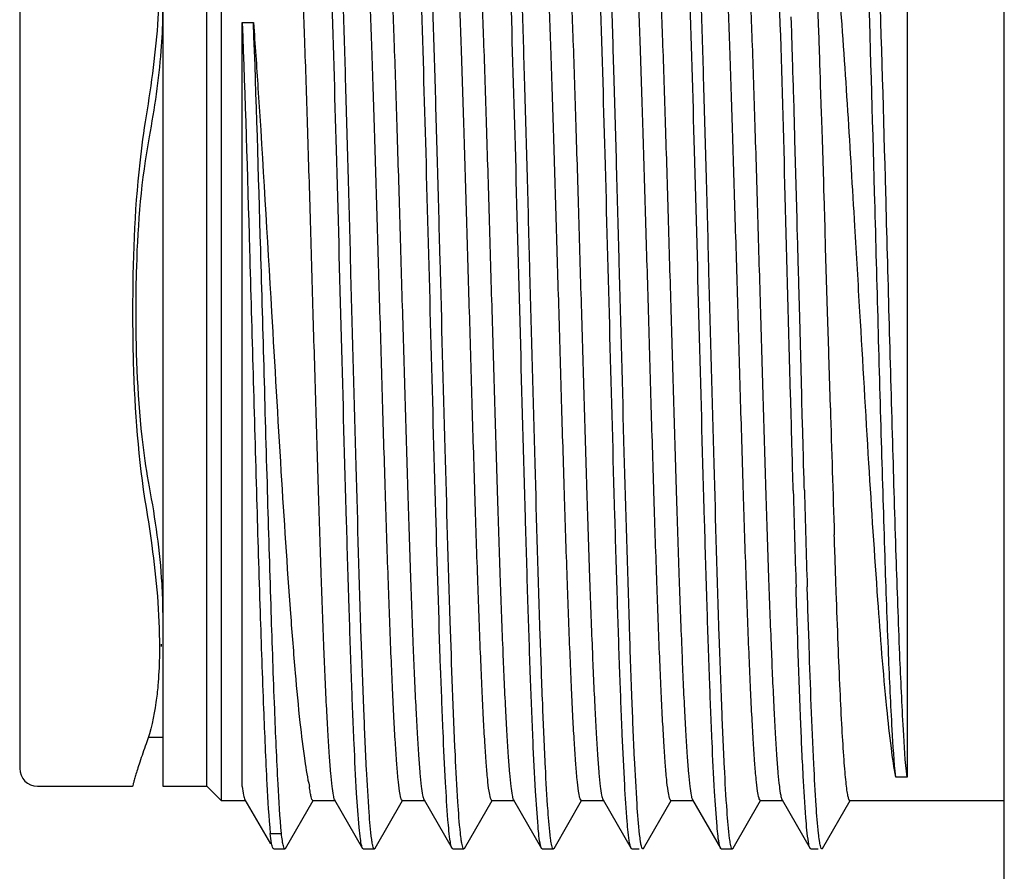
# Model space of a CAD drawing. Header units: millimetres. Extents: x 1638 to 2024, y 1742 to 2044.
# Tile 4 of 22: x 1767.49 to 1772.99, y 1897.53 to 1902.29. Entities that reach past the tile are written whole.
import ezdxf

# ---------------------------------------------------------------- set-up
doc = ezdxf.new("R2010")
doc.units = ezdxf.units.MM
doc.header["$LTSCALE"] = 0.3
doc.layers.add('00_COMPONENTS', color=7, linetype='Continuous')

msp = doc.modelspace()

# ---------------------------------------------------------------- linework, layer by layer
at = {"layer": '00_COMPONENTS'}
for p, q in [((1772.98844, 1851.90455), (1772.98844, 1928.40455)), ((1768.61344, 1903.3838), (1768.61344, 1897.9253)), ((1768.28844, 1903.30436), (1768.28844, 1898.00474)), ((1768.53419, 1898.00455), (1768.53419, 1903.30455)), ((1767.48844, 1903.20446), (1767.48844, 1898.10464)), ((1772.44507, 1902.41896), (1772.44507, 1898.05491)), ((1771.79967, 1902.26197), (1771.79841, 1902.30191)), ((1768.73181, 1898.00321), (1768.73181, 1902.26922)), ((1768.73181, 1902.26922), (1768.79431, 1902.26922)), ((1771.80003, 1902.25026), (1771.79967, 1902.26197)), ((1771.80077, 1902.2266), (1771.80003, 1902.25026)), ((1771.80428, 1902.11264), (1771.80077, 1902.2266)), ((1771.9562, 1902.11134), (1771.95211, 1902.22808)), ((1771.80478, 1902.09589), (1771.80428, 1902.11264)), ((1771.80765, 1902.00009), (1771.80478, 1902.09589)), ((1771.95668, 1902.09749), (1771.9562, 1902.11134)), ((1771.95717, 1902.0832), (1771.95668, 1902.09749)), ((1771.95806, 1902.05702), (1771.95717, 1902.0832)), ((1771.95889, 1902.03262), (1771.95806, 1902.05702)), ((1771.95993, 1902.00163), (1771.95889, 1902.03262)), ((1771.80907, 1901.95221), (1771.80765, 1902.00009)), ((1771.96156, 1901.95275), (1771.95993, 1902.00163)), ((1771.81013, 1901.91595), (1771.80907, 1901.95221)), ((1771.81092, 1901.88899), (1771.81013, 1901.91595)), ((1771.96261, 1901.92094), (1771.96156, 1901.95275)), ((1771.96776, 1901.76185), (1771.96261, 1901.92094)), ((1771.81215, 1901.84649), (1771.81092, 1901.88899)), ((1771.81373, 1901.79173), (1771.81215, 1901.84649)), ((1771.81462, 1901.76062), (1771.81373, 1901.79173)), ((1771.81566, 1901.72401), (1771.81462, 1901.76062)), ((1771.96792, 1901.75645), (1771.96776, 1901.76185)), ((1771.96867, 1901.73339), (1771.96792, 1901.75696)), ((1771.81694, 1901.6789), (1771.81566, 1901.72401)), ((1771.96901, 1901.72248), (1771.96867, 1901.73339)), ((1771.97228, 1901.61839), (1771.96901, 1901.72248)), ((1771.81757, 1901.65633), (1771.81694, 1901.6789)), ((1771.81869, 1901.61649), (1771.81757, 1901.65633)), ((1771.83091, 1901.17071), (1771.81869, 1901.61649)), ((1771.97968, 1901.37732), (1771.97228, 1901.61839)), ((1771.98013, 1901.3624), (1771.97968, 1901.37732)), ((1771.98048, 1901.35079), (1771.98013, 1901.3624)), ((1771.98093, 1901.33585), (1771.98048, 1901.35079)), ((1771.98123, 1901.32589), (1771.98093, 1901.33585)), ((1771.98182, 1901.30628), (1771.98123, 1901.32589)), ((1771.9873, 1901.12265), (1771.98182, 1901.30628)), ((1771.83224, 1901.12111), (1771.83091, 1901.17071)), ((1771.83345, 1901.07614), (1771.83224, 1901.12111)), ((1771.83463, 1901.03205), (1771.83345, 1901.07614)), ((1771.98823, 1901.0913), (1771.9873, 1901.12265)), ((1771.98863, 1901.07752), (1771.98823, 1901.0913)), ((1771.98942, 1901.05088), (1771.98863, 1901.07752)), ((1771.83536, 1901.00449), (1771.83463, 1901.03205)), ((1771.98986, 1901.03608), (1771.98942, 1901.05088)), ((1771.99011, 1901.02754), (1771.98986, 1901.03608)), ((1771.99054, 1901.01272), (1771.99011, 1901.02754)), ((1771.83584, 1900.98668), (1771.83536, 1901.00449)), ((1771.83606, 1900.97842), (1771.83584, 1900.98668)), ((1771.83606, 1900.97823), (1771.83584, 1900.98646)), ((1771.83693, 1900.94584), (1771.83606, 1900.97842)), ((1772.00101, 1900.65455), (1771.99054, 1901.01272)), ((1771.83717, 1900.93675), (1771.83693, 1900.94584)), ((1771.83759, 1900.92113), (1771.83717, 1900.9367)), ((1771.83817, 1900.89913), (1771.83759, 1900.92113)), ((1771.83861, 1900.88263), (1771.83817, 1900.89913)), ((1771.83884, 1900.87399), (1771.83861, 1900.88263)), ((1771.83991, 1900.83363), (1771.83884, 1900.87399)), ((1771.84027, 1900.8201), (1771.83991, 1900.83363)), ((1771.84053, 1900.81053), (1771.84027, 1900.8201)), ((1771.84552, 1900.62215), (1771.84053, 1900.81053)), ((1772.0074, 1900.43512), (1772.00101, 1900.65455)), ((1771.85709, 1900.18824), (1771.84552, 1900.62215)), ((1772.00792, 1900.41757), (1772.0074, 1900.43512)), ((1772.01677, 1900.11747), (1772.00792, 1900.41757)), ((1771.7952, 1900.16621), (1771.79466, 1900.18658)), ((1771.79561, 1900.15103), (1771.7952, 1900.16621)), ((1771.79748, 1900.08169), (1771.79561, 1900.15103)), ((1771.85768, 1900.1662), (1771.85709, 1900.18824)), ((1771.85804, 1900.15274), (1771.85768, 1900.1662)), ((1771.85991, 1900.08339), (1771.85804, 1900.15274)), ((1771.79907, 1900.02319), (1771.79748, 1900.08169)), ((1771.86149, 1900.02488), (1771.85991, 1900.08339)), ((1771.79939, 1900.01134), (1771.79907, 1900.02319)), ((1771.79974, 1899.99852), (1771.79939, 1900.01134)), ((1771.80011, 1899.98469), (1771.79974, 1899.99852)), ((1771.80043, 1899.97288), (1771.80011, 1899.98469)), ((1771.86182, 1900.01303), (1771.86149, 1900.02488)), ((1771.86216, 1900.0002), (1771.86182, 1900.01303)), ((1771.86254, 1899.98637), (1771.86216, 1900.0002)), ((1771.86286, 1899.97456), (1771.86254, 1899.98637)), ((1771.8006, 1899.96661), (1771.80043, 1899.97327)), ((1771.80083, 1899.95832), (1771.8006, 1899.96661)), ((1771.80169, 1899.92676), (1771.80083, 1899.95832)), ((1771.80192, 1899.91845), (1771.80169, 1899.92676)), ((1771.86303, 1899.9683), (1771.86286, 1899.97496)), ((1771.86326, 1899.96), (1771.86303, 1899.9683)), ((1771.86412, 1899.92844), (1771.86326, 1899.96)), ((1771.86439, 1899.91844), (1771.86412, 1899.92844)), ((1771.8023, 1899.90456), (1771.80192, 1899.91845)), ((1771.80284, 1899.88475), (1771.8023, 1899.90456)), ((1771.80343, 1899.86327), (1771.80284, 1899.88475)), ((1771.86473, 1899.90631), (1771.86439, 1899.91844)), ((1771.86527, 1899.88649), (1771.86473, 1899.90631)), ((1771.86586, 1899.86501), (1771.86527, 1899.88649)), ((1771.86686, 1899.8286), (1771.86586, 1899.86501)), ((1771.80444, 1899.82686), (1771.80343, 1899.86327)), ((1771.8052, 1899.79913), (1771.80444, 1899.82686)), ((1771.86763, 1899.80086), (1771.86686, 1899.8286)), ((1771.80748, 1899.71727), (1771.8052, 1899.79913)), ((1771.86879, 1899.75894), (1771.86763, 1899.80086)), ((1771.8699, 1899.71899), (1771.86879, 1899.75894)), ((1771.80841, 1899.68383), (1771.80748, 1899.71727)), ((1771.87084, 1899.68554), (1771.8699, 1899.71899)), ((1771.80861, 1899.67694), (1771.80841, 1899.68383)), ((1771.80921, 1899.65541), (1771.80861, 1899.67694)), ((1771.87108, 1899.67692), (1771.87084, 1899.68554)), ((1771.87164, 1899.65721), (1771.87108, 1899.67692)), ((1771.82846, 1899.00687), (1771.82506, 1899.11546)), ((1771.88793, 1899.10286), (1771.88748, 1899.1174)), ((1771.88865, 1899.07964), (1771.88793, 1899.10286)), ((1771.89094, 1899.00685), (1771.88865, 1899.07964)), ((1771.82898, 1898.9904), (1771.82846, 1899.00687)), ((1771.83024, 1898.95109), (1771.82898, 1898.9904)), ((1771.89139, 1898.99249), (1771.89094, 1899.00685)), ((1771.89755, 1898.80454), (1771.89139, 1898.99249)), ((1771.8305, 1898.94312), (1771.83024, 1898.95109)), ((1771.83116, 1898.92286), (1771.8305, 1898.94312)), ((1771.83432, 1898.82686), (1771.83116, 1898.92286)), ((1771.83507, 1898.80457), (1771.83432, 1898.82686)), ((1768.2798, 1898.7846), (1768.281, 1898.79797)), ((1771.83585, 1898.78156), (1771.83507, 1898.80457)), ((1771.89825, 1898.78379), (1771.89755, 1898.80454)), ((1768.20755, 1898.27955), (1768.28844, 1898.27955)), ((1772.44507, 1898.05491), (1772.38257, 1898.05491)), ((1767.58844, 1898.00455), (1768.11921, 1898.00455)), ((1768.28844, 1898.00455), (1768.53419, 1898.00455)), ((1768.53419, 1898.00455), (1768.61344, 1897.9253)), ((1768.61344, 1897.9253), (1768.75088, 1897.9253)), ((1768.74691, 1897.92873), (1768.88911, 1897.68272)), ((1768.97333, 1897.65769), (1769.12751, 1897.92443)), ((1769.126, 1897.9253), (1769.25092, 1897.9253)), ((1769.24686, 1897.92882), (1769.40351, 1897.65781)), ((1769.47334, 1897.65782), (1769.62746, 1897.92443)), ((1769.62596, 1897.9253), (1769.7509, 1897.9253)), ((1769.74692, 1897.92874), (1769.90356, 1897.65776)), ((1769.97336, 1897.65774), (1770.12751, 1897.92442)), ((1770.12599, 1897.9253), (1770.2509, 1897.9253)), ((1770.24685, 1897.92881), (1770.40352, 1897.65776)), ((1770.47333, 1897.65778), (1770.62747, 1897.92444)), ((1770.62598, 1897.9253), (1770.75089, 1897.9253)), ((1770.74686, 1897.92877), (1770.90354, 1897.65771)), ((1770.97332, 1897.65774), (1771.12748, 1897.92444)), ((1771.126, 1897.9253), (1771.25093, 1897.9253)), ((1771.2469, 1897.92879), (1771.40353, 1897.65783)), ((1771.47337, 1897.65783), (1771.62747, 1897.92442)), ((1771.62595, 1897.9253), (1771.75087, 1897.9253)), ((1771.74689, 1897.92873), (1771.90356, 1897.6577)), ((1771.97332, 1897.6577), (1772.1275, 1897.92444)), ((1772.12601, 1897.9253), (1772.98844, 1897.9253)), ((1768.88813, 1897.74024), (1768.95063, 1897.74024)), ((1768.90721, 1897.65456), (1768.90356, 1897.65771)), ((1768.90721, 1897.65456), (1768.96971, 1897.65456)), ((1769.40717, 1897.65464), (1769.46967, 1897.65464)), ((1769.47332, 1897.65778), (1769.46965, 1897.6546)), ((1769.90722, 1897.65459), (1769.90356, 1897.65776)), ((1769.90722, 1897.65459), (1769.96972, 1897.65459)), ((1769.97333, 1897.6577), (1769.96969, 1897.65455)), ((1770.40717, 1897.65461), (1770.46967, 1897.65461)), ((1770.4733, 1897.65774), (1770.46964, 1897.65456)), ((1770.90717, 1897.65457), (1770.90354, 1897.65771)), ((1770.90717, 1897.65457), (1770.94822, 1897.65457)), ((1771.4072, 1897.65466), (1771.4697, 1897.65466)), ((1771.47334, 1897.65778), (1771.46968, 1897.65461)), ((1771.90719, 1897.65455), (1771.90356, 1897.6577)), ((1771.90719, 1897.65455), (1771.94819, 1897.65455))]:
    msp.add_line(p, q, dxfattribs=at)
for centre, radius, start, end in [((1694.53717, 1899.46804), 77.46412, 2.0418715, 2.1871652), ((1991.65733, 1906.56916), 219.73529, 181.6825154, 181.867489), ((1957.50834, 1904.83622), 185.77138, 181.5980777, 181.7646801), ((1958.04374, 1904.85009), 186.24452, 181.5977305, 181.7638687), ((1767.58844, 1898.10455), 0.1, 180, 270)]:
    msp.add_arc(centre, radius, start, end, dxfattribs=at)
for points, knots in [([(1769.45465, 1897.70792), (1769.4476, 1897.75772), (1769.43743, 1897.88865), (1769.42358, 1898.12827), (1769.4099, 1898.45115), (1769.38984, 1899.01481), (1769.36644, 1899.82895), (1769.34382, 1900.68888), (1769.32485, 1901.39797), (1769.31065, 1901.9048), (1769.29651, 1902.37049), (1769.28242, 1902.77968), (1769.27021, 1903.07903), (1769.26002, 1903.28028), (1769.25299, 1903.39959), (1769.24583, 1903.4961), (1769.23932, 1903.56964), (1769.23199, 1903.61837), (1769.22762, 1903.64392), (1769.2233, 1903.65135)], [0, 0, 0, 0, 0.0253615, 0.0661458, 0.1210562, 0.1882933, 0.3505435, 0.5317263, 0.6220471, 0.7082122, 0.7873831, 0.856963, 0.9146628, 0.9384396, 0.9585768, 0.9749019, 0.9872902, 0.9956649, 1, 1, 1, 1]), ([(1769.95031, 1897.74291), (1769.94392, 1897.80083), (1769.93365, 1897.94592), (1769.9131, 1898.33987), (1769.89046, 1898.99731), (1769.86386, 1899.92119), (1769.84167, 1900.77105), (1769.82299, 1901.46571), (1769.80906, 1901.95916), (1769.79518, 1902.41128), (1769.78136, 1902.80771), (1769.76937, 1903.09734), (1769.75937, 1903.2919), (1769.75247, 1903.40725), (1769.74545, 1903.50062), (1769.73904, 1903.57184), (1769.73188, 1903.6192), (1769.72754, 1903.64405), (1769.72334, 1903.65135)], [0, 0, 0, 0, 0.0295545, 0.0737496, 0.2001046, 0.3631968, 0.5425762, 0.6313223, 0.7156776, 0.7929716, 0.8607556, 0.9168812, 0.9400008, 0.9595822, 0.975473, 0.9875435, 0.9957253, 1, 1, 1, 1]), ([(1770.45399, 1897.71255), (1770.44707, 1897.76362), (1770.43685, 1897.8968), (1770.42307, 1898.13941), (1770.40939, 1898.46438), (1770.3894, 1899.02915), (1770.36607, 1899.84287), (1770.34349, 1900.70139), (1770.32456, 1901.40837), (1770.31041, 1901.91321), (1770.2963, 1902.37684), (1770.28226, 1902.78405), (1770.27007, 1903.08189), (1770.25992, 1903.28211), (1770.2529, 1903.40084), (1770.24576, 1903.4969), (1770.23928, 1903.5701), (1770.23196, 1903.61862), (1770.2276, 1903.64405), (1770.2233, 1903.65146)], [0, 0, 0, 0, 0.02601, 0.0673396, 0.1226462, 0.1901266, 0.352511, 0.5334182, 0.623501, 0.7093887, 0.7882675, 0.8575581, 0.9149978, 0.9386783, 0.958727, 0.9749935, 0.9873376, 0.9956742, 1, 1, 1, 1]), ([(1770.95121, 1897.73489), (1770.94472, 1897.79116), (1770.93443, 1897.93342), (1770.92085, 1898.18802), (1770.90722, 1898.52146), (1770.88756, 1899.0906), (1770.86447, 1899.90223), (1770.8421, 1900.75438), (1770.82337, 1901.45216), (1770.80937, 1901.94843), (1770.79544, 1902.40336), (1770.78157, 1902.8024), (1770.76952, 1903.09399), (1770.75949, 1903.28987), (1770.75256, 1903.40599), (1770.74551, 1903.49995), (1770.73908, 1903.57158), (1770.73188, 1903.61916), (1770.72753, 1903.6441), (1770.72331, 1903.65141)], [0, 0, 0, 0, 0.0286934, 0.0722083, 0.1291596, 0.1977227, 0.3606702, 0.5404423, 0.6295168, 0.714243, 0.791921, 0.8600645, 0.9164906, 0.9397421, 0.9594222, 0.9753896, 0.9875207, 0.9957234, 1, 1, 1, 1]), ([(1771.45405, 1897.71209), (1771.44711, 1897.76307), (1771.43691, 1897.89604), (1771.42312, 1898.13836), (1771.40944, 1898.4631), (1771.38945, 1899.02767), (1771.36611, 1899.84133), (1771.34353, 1900.6999), (1771.3246, 1901.40702), (1771.31044, 1901.91202), (1771.29634, 1902.37583), (1771.28229, 1902.78324), (1771.2701, 1903.08125), (1771.25994, 1903.28162), (1771.25293, 1903.40045), (1771.24579, 1903.49662), (1771.2393, 1903.5699), (1771.23199, 1903.6185), (1771.22762, 1903.64396), (1771.22332, 1903.65138)], [0, 0, 0, 0, 0.0259582, 0.0672347, 0.1224926, 0.1899412, 0.3522931, 0.5332107, 0.6233076, 0.7092181, 0.7881252, 0.8574415, 0.9149143, 0.9386133, 0.9586814, 0.9749579, 0.9873216, 0.9956695, 1, 1, 1, 1]), ([(1769.39879, 1897.67137), (1769.39552, 1897.68439), (1769.39039, 1897.71855), (1769.37986, 1897.81672), (1769.3684, 1897.99414), (1769.35483, 1898.26788), (1769.34128, 1898.61637), (1769.32751, 1899.02862), (1769.30848, 1899.66696), (1769.28582, 1900.51594), (1769.25929, 1901.52101), (1769.23641, 1902.31217), (1769.21686, 1902.86012), (1769.20345, 1903.17583), (1769.18999, 1903.41257), (1769.17993, 1903.54303), (1769.17326, 1903.59345)], [0, 0, 0, 0, 0.0067946, 0.0174375, 0.0499971, 0.0967235, 0.1561721, 0.2264941, 0.3054845, 0.4793868, 0.6563256, 0.8143424, 0.879966, 0.9338316, 0.974256, 1, 1, 1, 1]), ([(1769.89445, 1897.69303), (1769.88759, 1897.73427), (1769.87816, 1897.84521), (1769.86505, 1898.05082), (1769.85223, 1898.33265), (1769.83317, 1898.83465), (1769.811, 1899.57489), (1769.78527, 1900.53523), (1769.75968, 1901.50946), (1769.73407, 1902.38445), (1769.71222, 1903.0036), (1769.69248, 1903.37434), (1769.68259, 1903.51138), (1769.67652, 1903.56638)], [0, 0, 0, 0, 0.0213344, 0.0567355, 0.1051935, 0.165295, 0.3131329, 0.4831417, 0.6555988, 0.8105094, 0.9299059, 0.9717584, 1, 1, 1, 1]), ([(1770.39815, 1897.67392), (1770.38998, 1897.70883), (1770.38136, 1897.81049), (1770.36722, 1898.00475), (1770.35444, 1898.28241), (1770.34057, 1898.63397), (1770.3269, 1899.04883), (1770.30784, 1899.68932), (1770.28522, 1900.53923), (1770.25868, 1901.54323), (1770.23581, 1902.33168), (1770.21623, 1902.87612), (1770.20285, 1903.1884), (1770.18937, 1903.42138), (1770.17938, 1903.54924), (1770.17262, 1903.59832)], [0, 0, 0, 0, 0.0181361, 0.0513716, 0.0987042, 0.1586702, 0.2294024, 0.3086947, 0.4828561, 0.6595413, 0.8168172, 0.8819108, 0.9351701, 0.9749387, 1, 1, 1, 1]), ([(1770.89539, 1897.68758), (1770.88829, 1897.72711), (1770.87899, 1897.83517), (1770.86573, 1898.03694), (1770.85294, 1898.31619), (1770.83956, 1898.66436), (1770.8262, 1899.0713), (1770.80771, 1899.69532), (1770.78564, 1900.52209), (1770.7599, 1901.50144), (1770.73417, 1902.38145), (1770.71222, 1903.00395), (1770.69238, 1903.37611), (1770.68243, 1903.51334), (1770.67631, 1903.56828)], [0, 0, 0, 0, 0.0204696, 0.0551753, 0.1031279, 0.162923, 0.2327855, 0.310662, 0.4811363, 0.6543548, 0.8100239, 0.9298977, 0.9718223, 1, 1, 1, 1]), ([(1771.39815, 1897.67391), (1771.39004, 1897.70853), (1771.38146, 1897.8093), (1771.36739, 1898.00185), (1771.35467, 1898.27701), (1771.34088, 1898.62547), (1771.32728, 1899.03684), (1771.30831, 1899.6726), (1771.28578, 1900.51757), (1771.25937, 1901.51794), (1771.2366, 1902.30579), (1771.21716, 1902.85226), (1771.2038, 1903.16822), (1771.1904, 1903.40634), (1771.18037, 1903.5381), (1771.17381, 1903.58939)], [0, 0, 0, 0, 0.0180161, 0.0510017, 0.0979794, 0.1575007, 0.2277326, 0.3065164, 0.4797839, 0.6560204, 0.8135743, 0.8791364, 0.9330938, 0.9737969, 1, 1, 1, 1]), ([(1771.79466, 1900.18658), (1771.78468, 1900.55784), (1771.76605, 1901.27067), (1771.74209, 1902.12807), (1771.72163, 1902.73432), (1771.70744, 1903.09072), (1771.69327, 1903.36234), (1771.68258, 1903.51378), (1771.67574, 1903.57339)], [0, 0, 0, 0, 0.3287428, 0.6311886, 0.7592205, 0.8656873, 0.9468865, 1, 1, 1, 1]), ([(1769.00087, 1903.38378), (1769.00257, 1903.38378), (1769.00635, 1903.37867), (1769.01147, 1903.36182), (1769.01837, 1903.32262), (1769.02543, 1903.25818), (1769.03305, 1903.16795), (1769.04062, 1903.05387), (1769.04832, 1902.91658), (1769.05602, 1902.75755), (1769.06684, 1902.50656), (1769.08, 1902.15147), (1769.09524, 1901.68561), (1769.11055, 1901.18017), (1769.12073, 1900.832), (1769.12587, 1900.65455)], [0, 0, 0, 0, 0.0018646, 0.0057352, 0.0203895, 0.0443509, 0.0774586, 0.1194278, 0.1698405, 0.2282429, 0.2940601, 0.4453849, 0.6179637, 0.8052905, 1, 1, 1, 1]), ([(1769.50101, 1900.65455), (1769.49597, 1900.8264), (1769.48615, 1901.164), (1769.47133, 1901.65511), (1769.45653, 1902.11023), (1769.44182, 1902.51287), (1769.42905, 1902.80883), (1769.41841, 1903.00864), (1769.41105, 1903.12758), (1769.40358, 1903.22406), (1769.39672, 1903.29779), (1769.38913, 1903.34694), (1769.38443, 1903.37275), (1769.38, 1903.38035)], [0, 0, 0, 0, 0.1889298, 0.3711602, 0.5399445, 0.68934, 0.8139243, 0.8654759, 0.9092446, 0.9448341, 0.9719264, 0.9903363, 1, 1, 1, 1]), ([(1769.50087, 1903.38378), (1769.50257, 1903.38378), (1769.50635, 1903.37867), (1769.51147, 1903.36182), (1769.51837, 1903.32262), (1769.52543, 1903.25818), (1769.53305, 1903.16795), (1769.54062, 1903.05387), (1769.54832, 1902.91658), (1769.55602, 1902.75755), (1769.56684, 1902.50656), (1769.57999, 1902.15147), (1769.59526, 1901.68561), (1769.61055, 1901.18017), (1769.62067, 1900.832), (1769.62587, 1900.65455)], [0, 0, 0, 0, 0.0018646, 0.0057352, 0.0203895, 0.044351, 0.0774587, 0.1194279, 0.1698406, 0.228243, 0.2940602, 0.445385, 0.6179638, 0.8052905, 1, 1, 1, 1]), ([(1770.00101, 1900.65455), (1769.99603, 1900.82633), (1769.98617, 1901.16381), (1769.97132, 1901.65475), (1769.95656, 1902.10974), (1769.94184, 1902.5123), (1769.92908, 1902.80825), (1769.91844, 1903.00809), (1769.91108, 1903.12707), (1769.90362, 1903.22363), (1769.89675, 1903.29745), (1769.88917, 1903.34673), (1769.88446, 1903.37261), (1769.88005, 1903.38027)], [0, 0, 0, 0, 0.1888628, 0.3710339, 0.539774, 0.6891467, 0.8137344, 0.8652989, 0.9090879, 0.9447058, 0.9718339, 0.9902872, 1, 1, 1, 1]), ([(1770.00087, 1903.38378), (1770.00257, 1903.38378), (1770.00635, 1903.37867), (1770.01147, 1903.36182), (1770.01837, 1903.32262), (1770.02543, 1903.25818), (1770.03305, 1903.16795), (1770.04062, 1903.05388), (1770.04832, 1902.91658), (1770.05602, 1902.75755), (1770.06684, 1902.50656), (1770.07999, 1902.15147), (1770.09524, 1901.68561), (1770.11055, 1901.18017), (1770.12072, 1900.832), (1770.12587, 1900.65455)], [0, 0, 0, 0, 0.0018646, 0.0057352, 0.0203895, 0.0443509, 0.0774585, 0.1194277, 0.1698404, 0.2282428, 0.29406, 0.4453849, 0.6179637, 0.8052905, 1, 1, 1, 1]), ([(1770.50101, 1900.65455), (1770.49598, 1900.8264), (1770.48615, 1901.16401), (1770.47133, 1901.65513), (1770.45653, 1902.11025), (1770.44182, 1902.51289), (1770.42905, 1902.80886), (1770.41841, 1903.00866), (1770.41105, 1903.1276), (1770.40358, 1903.22407), (1770.39671, 1903.29781), (1770.38913, 1903.34695), (1770.38443, 1903.37276), (1770.38, 1903.38035)], [0, 0, 0, 0, 0.1889325, 0.3711651, 0.5399512, 0.6893477, 0.8139318, 0.8654829, 0.9092508, 0.9448392, 0.97193, 0.9903382, 1, 1, 1, 1]), ([(1770.50087, 1903.38378), (1770.50258, 1903.38378), (1770.50634, 1903.37867), (1770.51147, 1903.36182), (1770.51837, 1903.32262), (1770.52543, 1903.25818), (1770.53305, 1903.16794), (1770.54062, 1903.05387), (1770.54832, 1902.91656), (1770.55602, 1902.75753), (1770.56684, 1902.50654), (1770.57999, 1902.15145), (1770.59525, 1901.68561), (1770.61055, 1901.18018), (1770.6207, 1900.83201), (1770.62587, 1900.65455)], [0, 0, 0, 0, 0.0018676, 0.0057401, 0.020387, 0.0443555, 0.0774601, 0.1194308, 0.1698487, 0.2282493, 0.2940716, 0.4453916, 0.6179693, 0.8052823, 1, 1, 1, 1]), ([(1771.00101, 1900.65455), (1770.99599, 1900.82639), (1770.98616, 1901.16397), (1770.97132, 1901.65504), (1770.95654, 1902.11013), (1770.94182, 1902.51276), (1770.92906, 1902.80872), (1770.91842, 1903.00854), (1770.91106, 1903.12749), (1770.90358, 1903.22398), (1770.89672, 1903.29773), (1770.88914, 1903.3469), (1770.88443, 1903.37272), (1770.88001, 1903.38033)], [0, 0, 0, 0, 0.1889236, 0.3711334, 0.5399111, 0.689301, 0.8138907, 0.8654453, 0.9092206, 0.9448093, 0.9719125, 0.9903288, 1, 1, 1, 1]), ([(1771.00087, 1903.38378), (1771.00257, 1903.38378), (1771.00635, 1903.37867), (1771.01147, 1903.36182), (1771.01837, 1903.32262), (1771.02543, 1903.25818), (1771.03305, 1903.16795), (1771.04062, 1903.05387), (1771.04832, 1902.91658), (1771.05602, 1902.75755), (1771.06684, 1902.50656), (1771.07999, 1902.15147), (1771.09525, 1901.68561), (1771.11055, 1901.18017), (1771.12071, 1900.832), (1771.12587, 1900.65455)], [0, 0, 0, 0, 0.0018646, 0.0057352, 0.0203895, 0.044351, 0.0774587, 0.1194279, 0.1698406, 0.228243, 0.2940602, 0.445385, 0.6179638, 0.8052905, 1, 1, 1, 1]), ([(1771.50101, 1900.65455), (1771.49599, 1900.82637), (1771.48616, 1901.16391), (1771.47133, 1901.65494), (1771.45654, 1902.11), (1771.44183, 1902.5126), (1771.42906, 1902.80855), (1771.41843, 1903.00838), (1771.41107, 1903.12734), (1771.4036, 1903.22385), (1771.39673, 1903.29763), (1771.38915, 1903.34684), (1771.38444, 1903.37268), (1771.38002, 1903.38031)], [0, 0, 0, 0, 0.1888978, 0.3710999, 0.5398632, 0.6892478, 0.8138337, 0.8653915, 0.9091698, 0.9447729, 0.9718823, 0.9903129, 1, 1, 1, 1]), ([(1771.50087, 1903.38378), (1771.50257, 1903.38378), (1771.50635, 1903.37867), (1771.51147, 1903.36182), (1771.51837, 1903.32262), (1771.52543, 1903.25818), (1771.53305, 1903.16795), (1771.54062, 1903.05387), (1771.54832, 1902.91658), (1771.55602, 1902.75755), (1771.56684, 1902.50656), (1771.57999, 1902.15147), (1771.59525, 1901.68561), (1771.61055, 1901.18017), (1771.62068, 1900.832), (1771.62587, 1900.65455)], [0, 0, 0, 0, 0.0018646, 0.0057352, 0.0203895, 0.044351, 0.0774586, 0.1194278, 0.1698405, 0.2282429, 0.2940601, 0.4453849, 0.6179638, 0.8052905, 1, 1, 1, 1]), ([(1768.26027, 1902.74344), (1768.27365, 1902.59347), (1768.26789, 1902.25864), (1768.22433, 1901.92798), (1768.19448, 1901.74777)], [0, 0, 0, 0, 0.4518321, 1, 1, 1, 1]), ([(1772.38257, 1898.05492), (1772.37255, 1898.14309), (1772.35852, 1898.37202), (1772.3394, 1898.78342), (1772.32077, 1899.31948), (1772.29472, 1900.17914), (1772.26537, 1901.28087), (1772.24046, 1902.16947), (1772.22625, 1902.59399)], [0, 0, 0, 0, 0.0586117, 0.1513873, 0.2720677, 0.4128592, 0.7194533, 1, 1, 1, 1]), ([(1772.44507, 1898.05491), (1772.43507, 1898.14308), (1772.421, 1898.37202), (1772.40191, 1898.78343), (1772.38326, 1899.3195), (1772.35722, 1900.17915), (1772.32785, 1901.28088), (1772.303, 1902.16948), (1772.28875, 1902.594)], [0, 0, 0, 0, 0.0586119, 0.151391, 0.2720744, 0.4128644, 0.7194523, 1, 1, 1, 1]), ([(1768.21344, 1901.63172), (1768.24275, 1901.79028), (1768.28593, 1902.08228), (1768.29289, 1902.37875), (1768.28093, 1902.51183)], [0, 0, 0, 0, 0.5468486, 1, 1, 1, 1]), ([(1772.18181, 1900.65455), (1772.17255, 1900.81358), (1772.13808, 1901.40188), (1772.10275, 1901.99019), (1772.06993, 1902.41896)], [0, 0, 0, 0, 0.2703013, 1, 1, 1, 1]), ([(1768.73181, 1902.26922), (1768.74764, 1901.84665), (1768.774, 1900.96069), (1768.80401, 1899.8635), (1768.82984, 1899.0084), (1768.84805, 1898.47651), (1768.86609, 1898.0639), (1768.87948, 1897.83191), (1768.88813, 1897.74019)], [0, 0, 0, 0, 0.2799238, 0.5867245, 0.7265815, 0.8462324, 0.9390128, 1, 1, 1, 1]), ([(1768.95063, 1897.74019), (1768.942, 1897.83191), (1768.92857, 1898.06388), (1768.91055, 1898.47649), (1768.89233, 1899.00839), (1768.86651, 1899.86352), (1768.83647, 1900.96071), (1768.81017, 1901.84667), (1768.79431, 1902.26922)], [0, 0, 0, 0, 0.0609804, 0.1537597, 0.2734165, 0.4132777, 0.7200862, 1, 1, 1, 1]), ([(1768.79431, 1902.26922), (1768.80315, 1902.14695), (1768.83973, 1901.60891), (1768.87079, 1901.07052), (1768.89507, 1900.65455)], [0, 0, 0, 0, 0.2273287, 1, 1, 1, 1]), ([(1768.19448, 1901.74777), (1768.18012, 1901.66115), (1768.13149, 1901.29867), (1768.11921, 1900.93228), (1768.11921, 1900.65455)], [0, 0, 0, 0, 0.2402096, 1, 1, 1, 1]), ([(1768.13844, 1900.65455), (1768.13844, 1900.73863), (1768.14285, 1901.06537), (1768.16931, 1901.39295), (1768.21344, 1901.63172)], [0, 0, 0, 0, 0.2572155, 1, 1, 1, 1]), ([(1768.11921, 1900.65455), (1768.11921, 1900.56054), (1768.12364, 1900.19522), (1768.15008, 1899.82912), (1768.19448, 1899.56133)], [0, 0, 0, 0, 0.2572441, 1, 1, 1, 1]), ([(1768.21344, 1899.67739), (1768.19916, 1899.75466), (1768.15074, 1900.07824), (1768.13844, 1900.40617), (1768.13844, 1900.65455)], [0, 0, 0, 0, 0.240333, 1, 1, 1, 1]), ([(1768.89507, 1900.65455), (1768.91242, 1900.35729), (1768.94517, 1899.79531), (1768.98849, 1899.12261), (1769.02517, 1898.65518), (1769.05066, 1898.38099), (1769.07598, 1898.1696), (1769.0953, 1898.05056), (1769.10695, 1898.00321)], [0, 0, 0, 0, 0.3356931, 0.6346464, 0.7599126, 0.864299, 0.9450312, 1, 1, 1, 1]), ([(1769.12587, 1900.65455), (1769.13085, 1900.48277), (1769.14072, 1900.1453), (1769.15556, 1899.65436), (1769.17033, 1899.19938), (1769.18505, 1898.79682), (1769.1978, 1898.50087), (1769.20844, 1898.30103), (1769.2158, 1898.18204), (1769.22326, 1898.08548), (1769.23013, 1898.01166), (1769.23771, 1897.96238), (1769.24242, 1897.9365), (1769.24683, 1897.92884)], [0, 0, 0, 0, 0.1888609, 0.3710305, 0.5397694, 0.6891414, 0.8137292, 0.865294, 0.9090836, 0.9447022, 0.9718314, 0.9902859, 1, 1, 1, 1]), ([(1769.62601, 1897.92533), (1769.62431, 1897.92533), (1769.62054, 1897.93043), (1769.61542, 1897.94728), (1769.60852, 1897.98648), (1769.60145, 1898.05092), (1769.59384, 1898.14116), (1769.58626, 1898.25523), (1769.57857, 1898.39252), (1769.57086, 1898.55155), (1769.56004, 1898.80255), (1769.5469, 1899.15763), (1769.53163, 1899.62349), (1769.51634, 1900.12893), (1769.50622, 1900.4771), (1769.50101, 1900.65455)], [0, 0, 0, 0, 0.0018646, 0.0057352, 0.0203895, 0.044351, 0.0774587, 0.1194279, 0.1698406, 0.228243, 0.2940602, 0.445385, 0.6179638, 0.8052905, 1, 1, 1, 1]), ([(1769.62587, 1900.65455), (1769.63092, 1900.48271), (1769.64073, 1900.14512), (1769.65555, 1899.65402), (1769.67035, 1899.19891), (1769.68506, 1898.79628), (1769.69783, 1898.50031), (1769.70847, 1898.3005), (1769.71583, 1898.18156), (1769.7233, 1898.08508), (1769.73016, 1898.01134), (1769.73775, 1897.96218), (1769.74245, 1897.93636), (1769.74688, 1897.92876)], [0, 0, 0, 0, 0.1889247, 0.3711504, 0.5399314, 0.6893252, 0.8139097, 0.8654623, 0.9092326, 0.9448242, 0.9719192, 0.9903325, 1, 1, 1, 1]), ([(1770.12601, 1897.92533), (1770.12431, 1897.92533), (1770.12054, 1897.93043), (1770.11542, 1897.94728), (1770.10852, 1897.98648), (1770.10145, 1898.05092), (1770.09384, 1898.14116), (1770.08626, 1898.25523), (1770.07857, 1898.39252), (1770.07086, 1898.55155), (1770.06004, 1898.80255), (1770.04689, 1899.15763), (1770.03164, 1899.62349), (1770.01633, 1900.12893), (1770.00615, 1900.4771), (1770.00101, 1900.65455)], [0, 0, 0, 0, 0.0018646, 0.0057352, 0.0203895, 0.044351, 0.0774586, 0.1194278, 0.1698405, 0.2282429, 0.2940601, 0.4453849, 0.6179638, 0.8052905, 1, 1, 1, 1]), ([(1770.12587, 1900.65455), (1770.13086, 1900.48276), (1770.14072, 1900.14527), (1770.15556, 1899.65431), (1770.17033, 1899.1993), (1770.18505, 1898.79673), (1770.19781, 1898.50078), (1770.20844, 1898.30094), (1770.2158, 1898.18196), (1770.22327, 1898.08542), (1770.23014, 1898.0116), (1770.23771, 1897.96234), (1770.24243, 1897.93648), (1770.24684, 1897.92882)], [0, 0, 0, 0, 0.1888717, 0.3710507, 0.5397966, 0.6891723, 0.8137596, 0.8653224, 0.9091087, 0.9447228, 0.9718462, 0.9902937, 1, 1, 1, 1]), ([(1770.62601, 1897.92533), (1770.62431, 1897.92533), (1770.62054, 1897.93043), (1770.61542, 1897.94728), (1770.60852, 1897.98648), (1770.60145, 1898.05092), (1770.59384, 1898.14116), (1770.58626, 1898.25523), (1770.57857, 1898.39252), (1770.57086, 1898.55155), (1770.56004, 1898.80255), (1770.54689, 1899.15763), (1770.53163, 1899.62349), (1770.51633, 1900.12893), (1770.5062, 1900.4771), (1770.50101, 1900.65455)], [0, 0, 0, 0, 0.0018646, 0.0057352, 0.0203895, 0.044351, 0.0774586, 0.1194278, 0.1698405, 0.2282429, 0.2940602, 0.4453849, 0.6179638, 0.8052905, 1, 1, 1, 1]), ([(1770.62587, 1900.65455), (1770.63088, 1900.48273), (1770.64072, 1900.14518), (1770.65556, 1899.65414), (1770.67034, 1899.19908), (1770.68506, 1898.79648), (1770.69782, 1898.50052), (1770.70846, 1898.3007), (1770.71582, 1898.18174), (1770.72329, 1898.08523), (1770.73015, 1898.01145), (1770.73773, 1897.96225), (1770.74244, 1897.93641), (1770.74686, 1897.92879)], [0, 0, 0, 0, 0.1889015, 0.3711068, 0.5398725, 0.6892584, 0.8138441, 0.8654012, 0.9091784, 0.9447799, 0.9718873, 0.9903156, 1, 1, 1, 1]), ([(1771.12601, 1897.92533), (1771.12431, 1897.92533), (1771.12054, 1897.93043), (1771.11542, 1897.94728), (1771.10852, 1897.98648), (1771.10145, 1898.05092), (1771.09384, 1898.14116), (1771.08626, 1898.25523), (1771.07857, 1898.39252), (1771.07086, 1898.55155), (1771.06004, 1898.80255), (1771.04689, 1899.15763), (1771.03163, 1899.62349), (1771.01633, 1900.12893), (1771.00619, 1900.4771), (1771.00101, 1900.65455)], [0, 0, 0, 0, 0.0018646, 0.0057352, 0.0203895, 0.0443509, 0.0774585, 0.1194277, 0.1698404, 0.2282429, 0.2940601, 0.4453849, 0.6179637, 0.8052905, 1, 1, 1, 1]), ([(1771.12587, 1900.65455), (1771.13087, 1900.48275), (1771.14072, 1900.14523), (1771.15556, 1899.65424), (1771.17033, 1899.19921), (1771.18505, 1898.79663), (1771.19781, 1898.50067), (1771.20845, 1898.30085), (1771.21581, 1898.18187), (1771.22328, 1898.08534), (1771.23014, 1898.01154), (1771.23772, 1897.96231), (1771.24243, 1897.93645), (1771.24685, 1897.92881)], [0, 0, 0, 0, 0.1888834, 0.3710728, 0.5398266, 0.6892063, 0.8137929, 0.8653534, 0.9091362, 0.9447453, 0.9718624, 0.9903023, 1, 1, 1, 1]), ([(1771.62601, 1897.92533), (1771.62431, 1897.92533), (1771.62054, 1897.93043), (1771.61542, 1897.94728), (1771.60852, 1897.98648), (1771.60145, 1898.05092), (1771.59384, 1898.14116), (1771.58626, 1898.25523), (1771.57857, 1898.39252), (1771.57086, 1898.55155), (1771.56004, 1898.80255), (1771.54689, 1899.15763), (1771.53163, 1899.62349), (1771.51633, 1900.12893), (1771.50619, 1900.4771), (1771.50101, 1900.65455)], [0, 0, 0, 0, 0.0018646, 0.0057353, 0.0203895, 0.044351, 0.0774587, 0.1194279, 0.1698406, 0.228243, 0.2940602, 0.445385, 0.6179638, 0.8052905, 1, 1, 1, 1]), ([(1771.62587, 1900.65455), (1771.6309, 1900.4827), (1771.64073, 1900.1451), (1771.65556, 1899.65399), (1771.67035, 1899.19886), (1771.68507, 1898.79623), (1771.69783, 1898.50027), (1771.70847, 1898.30046), (1771.71583, 1898.18152), (1771.7233, 1898.08504), (1771.73017, 1898.01131), (1771.73775, 1897.96216), (1771.74245, 1897.93635), (1771.74688, 1897.92875)], [0, 0, 0, 0, 0.1889302, 0.3711609, 0.5399455, 0.6893411, 0.8139253, 0.8654769, 0.9092455, 0.9448348, 0.9719269, 0.9903366, 1, 1, 1, 1]), ([(1772.38257, 1898.05491), (1772.37226, 1898.1088), (1772.35388, 1898.23736), (1772.31799, 1898.56728), (1772.27697, 1899.09766), (1772.22949, 1899.83574), (1772.19825, 1900.37236), (1772.18181, 1900.65455)], [0, 0, 0, 0, 0.0631151, 0.1492601, 0.3817346, 0.6748638, 1, 1, 1, 1]), ([(1768.28844, 1898.97517), (1768.28844, 1899.02824), (1768.28049, 1899.26384), (1768.24661, 1899.49789), (1768.21344, 1899.67739)], [0, 0, 0, 0, 0.2252365, 1, 1, 1, 1]), ([(1768.19448, 1899.56133), (1768.20614, 1899.49096), (1768.2453, 1899.23246), (1768.26921, 1898.97093), (1768.26921, 1898.78072)], [0, 0, 0, 0, 0.2727129, 1, 1, 1, 1]), ([(1772.12601, 1897.92533), (1772.12321, 1897.92532), (1772.11829, 1897.93656), (1772.11417, 1897.95409), (1772.1087, 1897.98724), (1772.1036, 1898.03114), (1772.09821, 1898.08804), (1772.0905, 1898.18732), (1772.0812, 1898.33993), (1772.07057, 1898.55482), (1772.05988, 1898.80915), (1772.04913, 1899.09807), (1772.04224, 1899.30171), (1772.03874, 1899.40842)], [0, 0, 0, 0, 0.0056465, 0.0190476, 0.0407965, 0.0708755, 0.1091838, 0.1555896, 0.2717561, 0.4172324, 0.5893082, 0.7848103, 1, 1, 1, 1]), ([(1768.26921, 1898.78072), (1768.26921, 1898.76194), (1768.26852, 1898.69042), (1768.265, 1898.61891), (1768.26034, 1898.56637)], [0, 0, 0, 0, 0.2625713, 1, 1, 1, 1]), ([(1771.89471, 1897.69144), (1771.88704, 1897.73663), (1771.87712, 1897.86013), (1771.86285, 1898.09048), (1771.84913, 1898.40842), (1771.84037, 1898.64856), (1771.83585, 1898.78156)], [0, 0, 0, 0, 0.1259301, 0.3397516, 0.6344188, 1, 1, 1, 1]), ([(1771.95054, 1897.74085), (1771.94476, 1897.79273), (1771.93524, 1897.92152), (1771.91627, 1898.26911), (1771.90568, 1898.56487), (1771.89825, 1898.78379)], [0, 0, 0, 0, 0.1499714, 0.3707966, 1, 1, 1, 1]), ([(1768.26034, 1898.56637), (1768.25756, 1898.53507), (1768.2451, 1898.42489), (1768.22181, 1898.31526), (1768.19448, 1898.24056)], [0, 0, 0, 0, 0.2831481, 1, 1, 1, 1]), ([(1768.19448, 1898.24056), (1768.18211, 1898.20676), (1768.16544, 1898.15923), (1768.14642, 1898.10063), (1768.13614, 1898.0666), (1768.12874, 1898.04197), (1768.12335, 1898.01978), (1768.12102, 1898.0145), (1768.11927, 1898.00326), (1768.11921, 1898.00455)], [0, 0, 0, 0, 0.435676, 0.6079829, 0.7491522, 0.8590102, 0.9374086, 0.9843677, 1, 1, 1, 1]), ([(1768.73181, 1898.00321), (1768.73385, 1897.98672), (1768.73784, 1897.96198), (1768.7425, 1897.93633), (1768.74689, 1897.92875)], [0, 0, 0, 0, 0.6547178, 1, 1, 1, 1]), ([(1769.12601, 1897.9253), (1769.12372, 1897.9253), (1769.11924, 1897.93356), (1769.11568, 1897.94741), (1769.11084, 1897.97258), (1769.10833, 1897.99187), (1769.10695, 1898.00321)], [0, 0, 0, 0, 0.0842929, 0.2741043, 0.5790769, 1, 1, 1, 1]), ([(1768.90356, 1897.65774), (1768.89882, 1897.66596), (1768.89437, 1897.69451), (1768.89019, 1897.72182), (1768.88813, 1897.74024)], [0, 0, 0, 0, 0.338639, 1, 1, 1, 1]), ([(1768.95725, 1897.69106), (1768.95666, 1897.69452), (1768.95407, 1897.71084), (1768.95206, 1897.72726), (1768.95061, 1897.7402)], [0, 0, 0, 0, 0.2118548, 1, 1, 1, 1]), ([(1769.95692, 1897.69299), (1769.95634, 1897.69651), (1769.95377, 1897.7131), (1769.95176, 1897.72977), (1769.95031, 1897.74291)], [0, 0, 0, 0, 0.2125991, 1, 1, 1, 1]), ([(1770.95786, 1897.68754), (1770.95727, 1897.69083), (1770.95466, 1897.70656), (1770.95265, 1897.72238), (1770.95121, 1897.73489)], [0, 0, 0, 0, 0.2100189, 1, 1, 1, 1]), ([(1771.95719, 1897.69139), (1771.9566, 1897.69487), (1771.954, 1897.7113), (1771.95199, 1897.72782), (1771.95054, 1897.74085)], [0, 0, 0, 0, 0.211748, 1, 1, 1, 1]), ([(1768.96968, 1897.65452), (1768.96598, 1897.65454), (1768.96121, 1897.67172), (1768.95883, 1897.68185), (1768.95725, 1897.69106)], [0, 0, 0, 0, 0.2836703, 1, 1, 1, 1]), ([(1769.40351, 1897.65785), (1769.40307, 1897.65862), (1769.40101, 1897.66295), (1769.39974, 1897.66759), (1769.39879, 1897.67137)], [0, 0, 0, 0, 0.1860333, 1, 1, 1, 1]), ([(1769.46127, 1897.67132), (1769.46066, 1897.67372), (1769.45794, 1897.68582), (1769.45604, 1897.69809), (1769.45465, 1897.70792)], [0, 0, 0, 0, 0.1993094, 1, 1, 1, 1]), ([(1769.46965, 1897.65458), (1769.46767, 1897.6546), (1769.4637, 1897.6616), (1769.46234, 1897.66705), (1769.46127, 1897.67132)], [0, 0, 0, 0, 0.3101819, 1, 1, 1, 1]), ([(1769.90356, 1897.65779), (1769.90261, 1897.65941), (1769.89808, 1897.67077), (1769.89614, 1897.68288), (1769.89445, 1897.69303)], [0, 0, 0, 0, 0.1539416, 1, 1, 1, 1]), ([(1769.96969, 1897.65464), (1769.96587, 1897.65458), (1769.96095, 1897.6728), (1769.95854, 1897.68329), (1769.95692, 1897.69299)], [0, 0, 0, 0, 0.2800865, 1, 1, 1, 1]), ([(1770.40352, 1897.6578), (1770.40301, 1897.65868), (1770.4006, 1897.66384), (1770.39921, 1897.66939), (1770.39815, 1897.67392)], [0, 0, 0, 0, 0.1797749, 1, 1, 1, 1]), ([(1770.46062, 1897.67388), (1770.46002, 1897.67645), (1770.45732, 1897.68925), (1770.45539, 1897.7022), (1770.45399, 1897.71255)], [0, 0, 0, 0, 0.20152, 1, 1, 1, 1]), ([(1770.46964, 1897.65458), (1770.46744, 1897.6546), (1770.46322, 1897.66286), (1770.46177, 1897.66896), (1770.46062, 1897.67388)], [0, 0, 0, 0, 0.3039273, 1, 1, 1, 1]), ([(1770.90354, 1897.65784), (1770.90271, 1897.65927), (1770.89875, 1897.66883), (1770.89692, 1897.67906), (1770.89539, 1897.68758)], [0, 0, 0, 0, 0.1597597, 1, 1, 1, 1]), ([(1770.96965, 1897.65464), (1770.96626, 1897.65468), (1770.9615, 1897.6699), (1770.95935, 1897.67923), (1770.95786, 1897.68754)], [0, 0, 0, 0, 0.2860224, 1, 1, 1, 1]), ([(1771.40353, 1897.65779), (1771.40302, 1897.65867), (1771.40061, 1897.66383), (1771.39922, 1897.66938), (1771.39815, 1897.67391)], [0, 0, 0, 0, 0.1799456, 1, 1, 1, 1]), ([(1771.46063, 1897.67387), (1771.46003, 1897.67641), (1771.45736, 1897.68906), (1771.45544, 1897.70186), (1771.45405, 1897.71209)], [0, 0, 0, 0, 0.2017553, 1, 1, 1, 1]), ([(1771.46967, 1897.65457), (1771.46747, 1897.65456), (1771.46322, 1897.66285), (1771.46178, 1897.66895), (1771.46063, 1897.67387)], [0, 0, 0, 0, 0.3035305, 1, 1, 1, 1]), ([(1771.90356, 1897.6577), (1771.90265, 1897.65927), (1771.89828, 1897.67015), (1771.89636, 1897.68174), (1771.89471, 1897.69144)], [0, 0, 0, 0, 0.1558214, 1, 1, 1, 1]), ([(1771.96967, 1897.65451), (1771.96595, 1897.65452), (1771.96115, 1897.67189), (1771.95877, 1897.68209), (1771.95719, 1897.69139)], [0, 0, 0, 0, 0.2827534, 1, 1, 1, 1]), ([(1768.97331, 1897.65763), (1768.97281, 1897.65678), (1768.97192, 1897.65538), (1768.97034, 1897.65452), (1768.96968, 1897.65452)], [0, 0, 0, 0, 0.6003222, 1, 1, 1, 1]), ([(1769.40717, 1897.65462), (1769.40651, 1897.65463), (1769.40491, 1897.65554), (1769.40401, 1897.65697), (1769.40351, 1897.65785)], [0, 0, 0, 0, 0.3984645, 1, 1, 1, 1]), ([(1770.40717, 1897.65463), (1770.4065, 1897.65463), (1770.40491, 1897.65552), (1770.40402, 1897.65693), (1770.40352, 1897.6578)], [0, 0, 0, 0, 0.399602, 1, 1, 1, 1]), ([(1770.97329, 1897.65775), (1770.9728, 1897.6569), (1770.9719, 1897.65549), (1770.9703, 1897.65464), (1770.96965, 1897.65464)], [0, 0, 0, 0, 0.5998821, 1, 1, 1, 1]), ([(1771.4072, 1897.65461), (1771.40653, 1897.65461), (1771.40493, 1897.6555), (1771.40403, 1897.65692), (1771.40353, 1897.65779)], [0, 0, 0, 0, 0.39912, 1, 1, 1, 1]), ([(1771.9733, 1897.65764), (1771.9728, 1897.65678), (1771.97191, 1897.65538), (1771.97033, 1897.65451), (1771.96967, 1897.65451)], [0, 0, 0, 0, 0.6003107, 1, 1, 1, 1])]:
    msp.add_open_spline(points, degree=3, knots=knots, dxfattribs=at)

doc.saveas('drawing.dxf')
